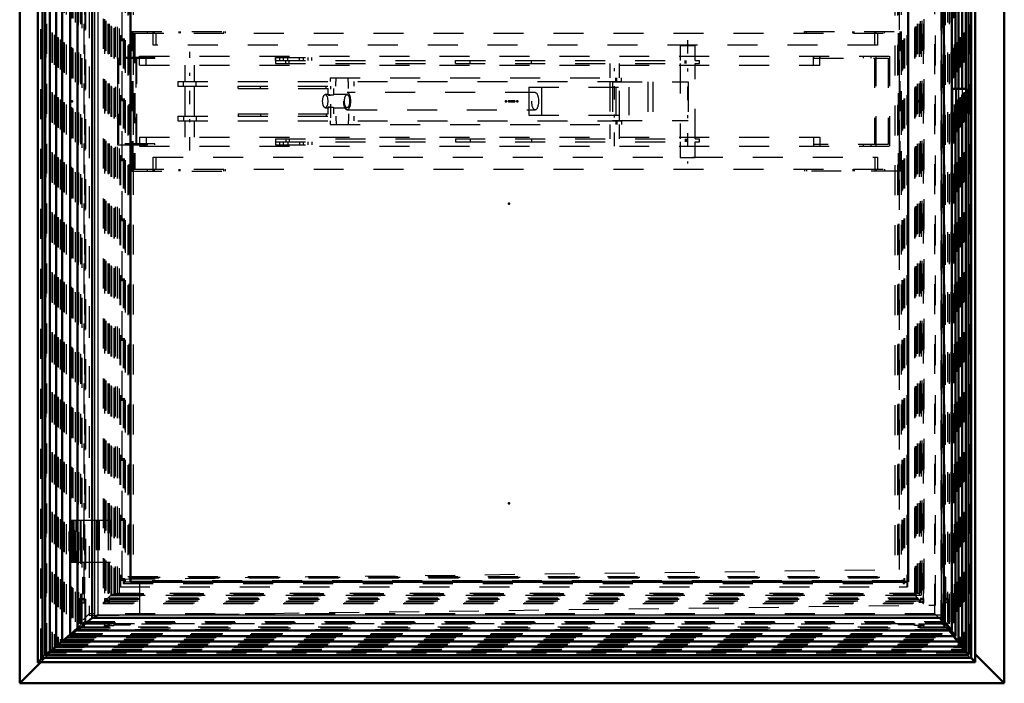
# Model space of a CAD drawing. Header units: millimetres. Extents: x 0 to 428, y 0 to 298.
# Tile 16 of 42: x 106 to 139, y 154 to 176. Entities that reach past the tile are written whole.
import ezdxf

# ---------------------------------------------------------------- set-up
doc = ezdxf.new("R2010")
doc.units = ezdxf.units.MM
doc.linetypes.add('Center', pattern=[1.5, 0.45, -0.5, 0.05, -0.5])
doc.linetypes.add('Dashed', pattern=[2, 1, -1])
for name, color, linetype, lineweight in [('am_0', 7, 'Continuous', 50), ('am_12', 3, 'Continuous', 25), ('am_3', 6, 'Dashed', 25), ('am_6', 2, 'Continuous', 35), ('am_7', 7, 'Center', 25), ('am_9', 7, 'Continuous', 50)]:
    doc.layers.add(name, color=color, linetype=linetype, lineweight=lineweight)

# ---------------------------------------------------------------- blocks, each defined once
blk = doc.blocks.new('52_FGS3001501802511U_0_in_FDFneo150180C2325N1N4N_300Cl0__1203')
at = {"layer": 'am_3'}
for p, q in [((109.773, 171.177), (109.773, 175.837)), ((109.773, 175.837), (112.896, 175.837)), ((109.813, 171.177), (109.813, 175.837)), ((109.833, 175.777), (109.833, 171.237)), ((109.833, 175.777), (135.372, 175.777)), ((109.873, 175.777), (109.873, 171.237)), ((110.291, 175.777), (110.291, 175.837)), ((110.479, 175.377), (110.479, 175.837)), ((110.522, 175.777), (110.522, 175.837)), ((110.569, 175.777), (110.569, 175.377)), ((111.345, 175.777), (111.345, 175.837)), ((111.384, 175.837), (111.384, 175.777)), ((112.826, 175.837), (112.826, 175.777)), ((112.896, 175.777), (112.896, 175.837)), ((132.199, 175.777), (132.199, 175.837)), ((132.199, 175.837), (135.432, 175.837)), ((132.27, 175.777), (132.27, 175.837)), ((133.821, 175.777), (133.821, 175.837)), ((133.861, 175.777), (133.861, 175.837)), ((134.547, 175.377), (134.547, 175.837)), ((134.589, 175.777), (134.589, 175.837)), ((134.636, 175.777), (134.636, 175.377)), ((134.875, 175.777), (134.875, 175.837)), ((135.333, 175.777), (135.333, 171.237)), ((135.372, 171.237), (135.372, 175.777)), ((135.392, 171.177), (135.392, 175.837)), ((135.432, 175.837), (135.432, 171.177)), ((134.636, 175.377), (110.479, 175.377)), ((110.479, 171.637), (134.636, 171.637)), ((110.479, 171.177), (110.479, 171.637)), ((110.569, 171.637), (110.569, 171.237)), ((134.547, 171.637), (134.547, 171.177)), ((134.636, 171.637), (134.636, 171.237)), ((109.773, 171.177), (112.896, 171.177)), ((109.833, 171.237), (135.372, 171.237)), ((110.291, 171.177), (110.291, 171.237)), ((110.522, 171.177), (110.522, 171.237)), ((111.345, 171.177), (111.345, 171.237)), ((111.384, 171.177), (111.384, 171.237)), ((112.826, 171.237), (112.826, 171.177)), ((112.896, 171.177), (112.896, 171.237)), ((132.199, 171.237), (132.199, 171.177)), ((135.432, 171.177), (132.199, 171.177)), ((132.27, 171.237), (132.27, 171.177)), ((133.821, 171.237), (133.821, 171.177)), ((133.861, 171.237), (133.861, 171.177)), ((134.589, 171.237), (134.589, 171.177)), ((134.875, 171.237), (134.875, 171.177))]:
    blk.add_line(p, q, dxfattribs=at)
at = {"layer": 'am_6'}
for tag, p, flags in [('NB', (140.432, 175.837), 8), ('NN', (140.432, 175.337), 8), ('NT', (140.432, 174.837), 8), ('NBSYN', (140.432, 174.337), 8), ('LINA', (140.432, 173.837), 8), ('CATALOG', (140.432, 173.337), 8), ('IDNR', (140.432, 172.837), 8), ('PN', (140.432, 172.337), 8), ('LODLEVEL', (140.432, 171.837), 8), ('L', (140.432, 171.337), 8), ('W', (140.432, 170.837), 8), ('DP', (140.432, 170.337), 8), ('OP', (140.432, 169.837), 8), ('PPATH', (140.432, 169.337), 8), ('ExcludeFromBOM', (140.432, 168.337), 8), ('PSOL_0', (140.432, 167.837), 9), ('PSOL_1', (140.432, 167.337), 9), ('PSOL_2', (140.432, 166.837), 9)]:
    blk.add_attdef(tag, p, '', height=0.5, dxfattribs=dict(at, flags=flags))
blk = doc.blocks.new('53_Flat_Glass_Skylight_300150180_6_0_in_FDFneo150180C2325N1N4N_300Cl0__1203')
at = {"layer": 'am_3'}
for p, q in [((108.813, 190.258), (108.813, 156.757)), ((108.877, 190.177), (108.877, 156.837)), ((108.906, 190.185), (108.906, 156.829)), ((136.067, 190.177), (136.067, 156.837)), ((136.113, 190.185), (136.113, 156.829)), ((136.169, 156.757), (136.169, 190.258)), ((108.978, 190.075), (108.978, 156.939)), ((108.999, 190.092), (108.999, 156.922)), ((109.012, 190.092), (109.012, 156.922)), ((109.077, 190.002), (109.077, 157.013)), ((109.08, 157.02), (109.08, 189.995)), ((109.163, 189.94), (109.163, 157.075)), ((135.881, 189.94), (135.881, 157.075)), ((135.902, 189.995), (135.902, 157.02)), ((135.919, 190.002), (135.919, 157.013)), ((135.965, 190.075), (135.965, 156.939)), ((136.02, 190.092), (136.02, 156.922)), ((136.033, 190.092), (136.033, 156.922)), ((109.077, 157.013), (109.163, 157.075)), ((109.077, 157.013), (135.919, 157.013)), ((135.903, 157.021), (109.079, 157.021)), ((109.163, 157.075), (135.881, 157.075)), ((135.919, 157.013), (135.881, 157.075)), ((108.815, 156.755), (136.168, 156.755)), ((108.877, 156.837), (108.875, 156.835)), ((108.875, 156.835), (108.98, 156.835)), ((108.906, 156.829), (136.113, 156.829)), ((108.978, 156.939), (135.965, 156.939)), ((108.98, 156.835), (108.978, 156.837)), ((108.978, 156.837), (135.965, 156.837)), ((108.999, 156.922), (136.033, 156.922)), ((135.965, 156.837), (135.964, 156.835)), ((135.964, 156.835), (136.069, 156.835)), ((136.067, 156.837), (136.069, 156.835))]:
    blk.add_line(p, q, dxfattribs=at)
for points in [[(108.978, 156.939), (108.995, 156.955), (109.011, 156.969), (109.025, 156.982), (109.038, 156.993), (109.05, 157.002), (109.059, 157.009), (109.067, 157.015), (109.073, 157.019), (109.078, 157.021), (109.079, 157.021)], [(109.08, 157.02), (109.079, 157.017), (109.077, 157.013)], [(109.079, 157.021), (109.08, 157.02), (109.08, 157.02)], [(135.902, 157.02), (135.903, 157.021), (135.903, 157.021)], [(135.965, 156.939), (135.952, 156.955), (135.939, 156.969), (135.929, 156.982), (135.92, 156.993), (135.913, 157.002), (135.907, 157.009), (135.904, 157.015), (135.902, 157.019), (135.902, 157.02)], [(135.903, 157.021), (135.907, 157.02), (135.912, 157.017), (135.919, 157.013), (135.919, 157.013)], [(108.813, 156.757), (108.814, 156.76), (108.817, 156.765), (108.822, 156.772), (108.828, 156.781), (108.837, 156.791), (108.847, 156.803), (108.858, 156.817), (108.872, 156.832), (108.875, 156.835)], [(108.815, 156.755), (108.813, 156.756), (108.813, 156.757)], [(108.906, 156.829), (108.89, 156.814), (108.875, 156.801), (108.861, 156.789), (108.849, 156.779), (108.839, 156.771), (108.83, 156.764), (108.823, 156.759), (108.818, 156.756), (108.815, 156.755), (108.815, 156.755)], [(108.877, 156.837), (108.881, 156.842), (108.886, 156.848), (108.892, 156.854), (108.898, 156.86), (108.904, 156.866), (108.91, 156.873), (108.917, 156.879), (108.923, 156.886), (108.93, 156.893), (108.937, 156.9), (108.943, 156.906), (108.95, 156.913), (108.957, 156.919), (108.963, 156.925), (108.969, 156.931), (108.975, 156.936), (108.978, 156.939)], [(136.067, 156.837), (136.061, 156.842), (136.055, 156.848), (136.049, 156.854), (136.043, 156.86), (136.036, 156.866), (136.03, 156.873), (136.023, 156.879), (136.016, 156.886), (136.01, 156.893), (136.003, 156.9), (135.997, 156.906), (135.99, 156.913), (135.984, 156.919), (135.979, 156.925), (135.973, 156.931), (135.968, 156.936), (135.965, 156.939)], [(136.069, 156.835), (136.086, 156.82), (136.102, 156.806), (136.116, 156.794), (136.129, 156.783), (136.14, 156.774), (136.149, 156.766), (136.157, 156.761), (136.163, 156.757), (136.167, 156.755), (136.168, 156.755)], [(136.169, 156.757), (136.168, 156.76), (136.165, 156.765), (136.161, 156.772), (136.154, 156.781), (136.146, 156.791), (136.136, 156.803), (136.124, 156.817), (136.113, 156.829)], [(136.168, 156.755), (136.169, 156.756), (136.169, 156.757)]]:
    blk.add_lwpolyline(points, dxfattribs=at)
at = {"layer": 'am_6'}
for tag, p, flags in [('NB', (141.169, 190.259), 8), ('NN', (141.169, 189.759), 8), ('NT', (141.169, 189.259), 8), ('NBSYN', (141.169, 188.759), 8), ('LINA', (141.169, 188.259), 8), ('CATALOG', (141.169, 187.759), 8), ('IDNR', (141.169, 187.259), 8), ('PN', (141.169, 186.759), 8), ('LODLEVEL', (141.169, 186.259), 8), ('L', (141.169, 185.759), 8), ('W', (141.169, 185.259), 8), ('PPATH', (141.169, 184.759), 8), ('ExcludeFromBOM', (141.169, 183.759), 8), ('PSOL_0', (141.169, 183.259), 9), ('PSOL_1', (141.169, 182.759), 9), ('PSOL_2', (141.169, 182.259), 9)]:
    blk.add_attdef(tag, p, '', height=0.5, dxfattribs=dict(at, flags=flags))
blk = doc.blocks.new('54_Flat_Glass_Skylight_300150180_12_0_in_FDFneo150180C2325N1N4N_300Cl0__1203')
at = {"layer": 'am_3'}
for p, q in [((109.366, 189.705), (109.366, 157.309)), ((109.385, 189.705), (109.385, 157.309)), ((109.53, 189.541), (109.53, 157.473)), ((109.549, 189.541), (109.549, 157.473)), ((135.454, 189.541), (135.454, 157.473)), ((135.473, 189.541), (135.473, 157.473)), ((135.618, 189.705), (135.618, 157.309)), ((135.637, 189.705), (135.637, 157.309)), ((109.366, 157.309), (135.637, 157.309)), ((109.53, 157.473), (135.473, 157.473))]:
    blk.add_line(p, q, dxfattribs=at)
at = {"layer": 'am_6'}
for tag, p, flags in [('NB', (140.637, 189.705), 8), ('NN', (140.637, 189.205), 8), ('NT', (140.637, 188.705), 8), ('NBSYN', (140.637, 188.205), 8), ('LINA', (140.637, 187.705), 8), ('CATALOG', (140.637, 187.205), 8), ('IDNR', (140.637, 186.705), 8), ('PN', (140.637, 186.205), 8), ('LODLEVEL', (140.637, 185.705), 8), ('L', (140.637, 185.205), 8), ('W', (140.637, 184.705), 8), ('PPATH', (140.637, 184.205), 8), ('ExcludeFromBOM', (140.637, 183.205), 8), ('PSOL_0', (140.637, 182.705), 9), ('PSOL_1', (140.637, 182.205), 9), ('PSOL_2', (140.637, 181.705), 9)]:
    blk.add_attdef(tag, p, '', height=0.5, dxfattribs=dict(at, flags=flags))
blk = doc.blocks.new('55_Flat_Glass_Skylight_300150180_5_0_in_FDFneo150180C2325N1N4N_300Cl0__1203')
at = {"layer": 'am_3'}
for p, q in [((109.478, 189.597), (109.478, 157.417)), ((109.507, 189.597), (109.507, 157.417)), ((135.514, 189.597), (135.514, 157.417)), ((135.544, 189.597), (135.544, 157.417)), ((109.677, 189.397), (109.677, 157.617)), ((109.706, 189.397), (109.706, 157.617)), ((135.315, 189.397), (135.315, 157.617)), ((135.345, 189.397), (135.345, 157.617)), ((109.478, 157.417), (135.544, 157.417)), ((109.677, 157.617), (135.345, 157.617))]:
    blk.add_line(p, q, dxfattribs=at)
at = {"layer": 'am_6'}
for tag, p, flags in [('NB', (140.544, 189.597), 8), ('NN', (140.544, 189.097), 8), ('NT', (140.544, 188.597), 8), ('NBSYN', (140.544, 188.097), 8), ('LINA', (140.544, 187.597), 8), ('CATALOG', (140.544, 187.097), 8), ('IDNR', (140.544, 186.597), 8), ('PN', (140.544, 186.097), 8), ('LODLEVEL', (140.544, 185.597), 8), ('L', (140.544, 185.097), 8), ('W', (140.544, 184.597), 8), ('PPATH', (140.544, 184.097), 8), ('ExcludeFromBOM', (140.544, 183.097), 8), ('PSOL_0', (140.544, 182.597), 9), ('PSOL_1', (140.544, 182.097), 9), ('PSOL_2', (140.544, 181.597), 9)]:
    blk.add_attdef(tag, p, '', height=0.5, dxfattribs=dict(at, flags=flags))
blk = doc.blocks.new('56_FGS3001501802C4U_0_in_FDFneo150180C2325N1N4N_300Cl0__1203')
at = {"layer": 'am_3'}
for p, q in [((109.276, 189.927), (109.276, 157.087)), ((109.345, 189.927), (109.345, 157.087)), ((135.969, 157.087), (135.969, 189.927)), ((136.038, 157.087), (136.038, 189.927)), ((136.038, 157.087), (109.276, 157.087))]:
    blk.add_line(p, q, dxfattribs=at)
at = {"layer": 'am_6'}
for tag, p, flags in [('NB', (141.038, 189.927), 8), ('NN', (141.038, 189.427), 8), ('NT', (141.038, 188.927), 8), ('NBSYN', (141.038, 188.427), 8), ('LINA', (141.038, 187.927), 8), ('CATALOG', (141.038, 187.427), 8), ('IDNR', (141.038, 186.927), 8), ('PN', (141.038, 186.427), 8), ('LODLEVEL', (141.038, 185.927), 8), ('L', (141.038, 185.427), 8), ('W', (141.038, 184.927), 8), ('TG', (141.038, 184.427), 8), ('TG1', (141.038, 183.927), 8), ('OC', (141.038, 183.427), 8), ('PPATH', (141.038, 182.927), 8), ('ExcludeFromBOM', (141.038, 181.927), 8), ('PSOL_0', (141.038, 181.427), 9), ('PSOL_1', (141.038, 180.927), 9), ('PSOL_2', (141.038, 180.427), 9), ('PSOL_3', (141.038, 179.927), 9)]:
    blk.add_attdef(tag, p, '', height=0.5, dxfattribs=dict(at, flags=flags))
blk = doc.blocks.new('57_FGS30015018025C3U_0_in_FDFneo150180C2325N1N4N_300Cl0__1203')
at = {"layer": 'am_0'}
for p, q in [((107.711, 191.352), (107.711, 155.662)), ((107.959, 191.169), (107.959, 155.846)), ((107.96, 191.168), (107.96, 155.846)), ((137.122, 155.846), (137.122, 191.169)), ((137.122, 191.168), (137.122, 155.846)), ((137.239, 173.917), (137.239, 191.352)), ((108.444, 156.267), (108.444, 190.747)), ((136.848, 156.268), (136.848, 190.747)), ((109.727, 189.547), (109.727, 157.467)), ((135.664, 189.547), (135.664, 157.467)), ((137.129, 173.917), (137.618, 173.917)), ((137.129, 173.917), (137.129, 173.097)), ((137.266, 173.917), (137.266, 173.097)), ((137.618, 173.097), (137.618, 173.917)), ((137.129, 173.097), (137.618, 173.097)), ((137.239, 155.662), (137.239, 173.097)), ((107.706, 159.527), (107.706, 159.207)), ((107.706, 159.527), (107.711, 159.527)), ((107.706, 159.207), (107.711, 159.207)), ((107.706, 158.447), (107.706, 158.127)), ((107.706, 158.447), (107.711, 158.447)), ((107.706, 158.127), (107.711, 158.127)), ((109.727, 157.467), (135.664, 157.467)), ((107.96, 155.846), (108.444, 156.267)), ((108.444, 156.267), (136.847, 156.267)), ((136.768, 156.267), (137.122, 155.846)), ((107.711, 155.662), (137.239, 155.662)), ((107.717, 155.667), (107.959, 155.878)), ((107.959, 155.846), (137.122, 155.846)), ((107.96, 155.846), (137.122, 155.846)), ((137.085, 155.846), (137.236, 155.667))]:
    blk.add_line(p, q, dxfattribs=at)
for points in [[(108.633, 156.367), (108.625, 156.359), (108.616, 156.35), (108.607, 156.341), (108.599, 156.333), (108.59, 156.325), (108.582, 156.317), (108.574, 156.31), (108.567, 156.303), (108.56, 156.297), (108.553, 156.291), (108.547, 156.285), (108.542, 156.281), (108.537, 156.277), (108.533, 156.273), (108.529, 156.271), (108.527, 156.269), (108.525, 156.268), (108.523, 156.267)], [(136.847, 156.267), (136.848, 156.268), (136.848, 156.269), (136.847, 156.271), (136.845, 156.273), (136.842, 156.277), (136.839, 156.281), (136.835, 156.285), (136.831, 156.291), (136.826, 156.297), (136.82, 156.303), (136.813, 156.31), (136.807, 156.317), (136.799, 156.325), (136.792, 156.333), (136.784, 156.341), (136.775, 156.35), (136.767, 156.359), (136.758, 156.367)], [(107.717, 155.667), (107.716, 155.665), (107.714, 155.665), (107.713, 155.664), (107.713, 155.663), (107.712, 155.663), (107.711, 155.662), (107.711, 155.662), (107.711, 155.662), (107.711, 155.662)], [(107.96, 155.846), (107.959, 155.846), (107.959, 155.846), (107.959, 155.846), (107.959, 155.846)], [(137.236, 155.667), (137.237, 155.665), (137.237, 155.665), (137.238, 155.664), (137.238, 155.663), (137.239, 155.663), (137.239, 155.662), (137.239, 155.662)]]:
    blk.add_lwpolyline(points, dxfattribs=at)
at = {"layer": 'am_12'}
for p, q in [((107.717, 191.348), (107.717, 155.667)), ((137.236, 191.348), (137.236, 173.917)), ((108.523, 190.747), (108.523, 156.267)), ((108.633, 190.647), (108.633, 156.367)), ((136.758, 190.647), (136.758, 156.367)), ((137.236, 173.097), (137.236, 155.667)), ((108.633, 156.367), (136.758, 156.367)), ((107.717, 155.667), (137.236, 155.667))]:
    blk.add_line(p, q, dxfattribs=at)
at = {"layer": 'am_3'}
for p, q in [((107.749, 191.312), (107.749, 155.702)), ((107.782, 191.285), (107.782, 155.73)), ((107.804, 191.261), (107.804, 155.754)), ((107.993, 191.133), (107.993, 155.882)), ((137.084, 191.133), (137.084, 155.882)), ((137.15, 191.261), (137.15, 173.917)), ((137.175, 191.285), (137.175, 173.917)), ((137.196, 191.312), (137.196, 173.917)), ((108.057, 191.074), (108.057, 155.94)), ((108.227, 190.903), (108.227, 156.112)), ((136.86, 156.112), (136.86, 190.903)), ((137.031, 191.074), (137.031, 155.94)), ((136.768, 190.747), (136.768, 156.267)), ((136.847, 190.747), (136.847, 156.267)), ((108.862, 190.242), (108.862, 156.772)), ((136.182, 190.242), (136.182, 156.772)), ((108.169, 190.092), (108.169, 156.922)), ((108.854, 190.092), (108.854, 156.922)), ((108.964, 190.092), (108.964, 156.922)), ((108.968, 190.092), (108.968, 156.922)), ((108.999, 190.092), (108.999, 156.922)), ((109.007, 190.092), (109.007, 156.922)), ((109.172, 189.931), (109.172, 157.083)), ((109.175, 189.931), (109.175, 157.083)), ((109.216, 189.987), (109.216, 157.027)), ((109.283, 189.987), (109.283, 157.027)), ((135.873, 189.931), (135.873, 157.083)), ((135.876, 189.931), (135.876, 157.083)), ((136.02, 190.092), (136.02, 156.922)), ((136.029, 190.092), (136.029, 156.922)), ((136.029, 189.987), (136.029, 157.027)), ((136.064, 190.092), (136.064, 156.922)), ((136.068, 190.092), (136.068, 156.922)), ((136.095, 189.987), (136.095, 157.027)), ((136.174, 190.092), (136.174, 156.922)), ((136.851, 190.092), (136.851, 156.922)), ((109.72, 189.547), (109.72, 157.467)), ((135.657, 189.547), (135.657, 157.467)), ((108.192, 189.387), (108.192, 157.627)), ((109.716, 189.387), (109.716, 157.627)), ((109.813, 189.387), (109.813, 157.627)), ((135.335, 189.387), (135.335, 157.627)), ((135.432, 189.387), (135.432, 157.627)), ((136.874, 189.387), (136.874, 157.627)), ((137.135, 173.917), (137.135, 173.097)), ((137.15, 173.097), (137.15, 173.917)), ((137.572, 173.917), (137.572, 173.097)), ((137.616, 173.917), (137.616, 173.097)), ((137.15, 173.097), (137.15, 155.754)), ((137.175, 173.097), (137.175, 155.73)), ((137.196, 173.097), (137.196, 155.702)), ((107.711, 159.527), (108.681, 159.527)), ((107.726, 159.527), (107.726, 159.207)), ((107.746, 159.527), (107.746, 159.207)), ((107.755, 159.527), (107.755, 159.207)), ((107.789, 159.527), (107.789, 159.207)), ((107.806, 159.207), (107.806, 159.527)), ((107.807, 159.527), (107.807, 158.127)), ((107.846, 159.207), (107.846, 159.527)), ((108.153, 159.527), (108.153, 158.127)), ((108.168, 159.527), (108.168, 158.127)), ((108.581, 159.527), (108.581, 158.127)), ((108.593, 159.527), (108.593, 158.127)), ((108.662, 159.527), (108.662, 158.127)), ((108.681, 159.527), (108.681, 158.127)), ((107.711, 159.207), (107.846, 159.207)), ((107.771, 158.447), (107.771, 159.207)), ((107.799, 159.207), (107.799, 158.447)), ((107.805, 158.447), (107.805, 159.207)), ((107.843, 159.207), (107.843, 158.447)), ((107.711, 158.447), (107.846, 158.447)), ((107.726, 158.447), (107.726, 158.127)), ((107.746, 158.447), (107.746, 158.127)), ((107.755, 158.447), (107.755, 158.127)), ((107.789, 158.447), (107.789, 158.127)), ((107.806, 158.127), (107.806, 158.447)), ((107.846, 158.127), (107.846, 158.447)), ((107.711, 158.127), (108.681, 158.127)), ((108.137, 157.083), (108.137, 157.627)), ((108.137, 157.627), (108.192, 157.627)), ((108.184, 157.627), (108.184, 157.083)), ((109.716, 157.627), (135.432, 157.627)), ((109.72, 157.467), (109.727, 157.467)), ((136.866, 157.627), (136.866, 157.083)), ((136.914, 157.627), (136.866, 157.627)), ((136.914, 157.083), (136.914, 157.627)), ((108.113, 156.772), (108.113, 157.083)), ((108.113, 157.083), (108.184, 157.083)), ((108.181, 157.083), (108.181, 156.772)), ((109.172, 157.083), (135.876, 157.083)), ((109.216, 157.027), (136.095, 157.027)), ((136.863, 157.083), (136.863, 156.772)), ((136.931, 157.083), (136.863, 157.083)), ((136.931, 156.772), (136.931, 157.083)), ((108.018, 156.087), (108.018, 156.922)), ((108.018, 156.922), (108.177, 156.922)), ((108.05, 156.882), (108.05, 156.772)), ((108.05, 156.882), (108.177, 156.882)), ((108.05, 156.772), (108.181, 156.772)), ((108.082, 156.922), (108.082, 156.882)), ((108.173, 156.772), (108.173, 156.882)), ((108.177, 156.882), (108.177, 156.922)), ((108.854, 156.922), (108.968, 156.922)), ((108.854, 156.882), (108.854, 156.772)), ((108.854, 156.882), (108.968, 156.882)), ((108.854, 156.772), (136.182, 156.772)), ((108.858, 156.922), (108.858, 156.882)), ((108.964, 156.882), (108.964, 156.772)), ((108.968, 156.882), (108.968, 156.772)), ((108.999, 156.922), (109.007, 156.922)), ((109.003, 156.882), (109.003, 156.772)), ((136.029, 156.882), (109.003, 156.882)), ((109.007, 156.882), (109.007, 156.772)), ((136.024, 156.882), (136.024, 156.772)), ((136.029, 156.882), (136.029, 156.772)), ((136.178, 156.922), (136.064, 156.922)), ((136.064, 156.772), (136.064, 156.882)), ((136.064, 156.882), (136.178, 156.882)), ((136.068, 156.882), (136.068, 156.772)), ((136.174, 156.882), (136.174, 156.772)), ((136.178, 156.922), (136.178, 156.882)), ((137.001, 156.922), (136.851, 156.922)), ((136.855, 156.772), (136.855, 156.882)), ((136.855, 156.882), (136.978, 156.882)), ((136.978, 156.772), (136.855, 156.772)), ((136.859, 156.882), (136.859, 156.922)), ((136.954, 156.922), (136.954, 156.882)), ((136.978, 156.882), (136.978, 156.772)), ((137.001, 156.087), (137.001, 156.922)), ((107.782, 155.73), (108.192, 156.087)), ((107.959, 155.878), (108.227, 156.112)), ((108.192, 156.087), (108.018, 156.087)), ((108.192, 156.087), (108.169, 155.936)), ((108.169, 156.087), (108.169, 155.936)), ((108.227, 156.112), (136.86, 156.112)), ((108.854, 156.087), (108.854, 155.964)), ((108.854, 156.087), (136.182, 156.087)), ((108.854, 155.964), (108.862, 156.019)), ((108.862, 156.087), (108.862, 156.019)), ((108.862, 156.019), (109.172, 156.019)), ((108.964, 156.087), (108.964, 155.964)), ((108.968, 155.991), (108.964, 155.964)), ((108.968, 156.087), (108.968, 155.991)), ((109.007, 155.991), (108.968, 155.991)), ((108.999, 156.087), (108.999, 155.936)), ((108.999, 155.936), (109.007, 155.991)), ((109.007, 156.087), (109.007, 155.991)), ((109.172, 156.087), (109.172, 156.019)), ((109.172, 156.019), (109.175, 156.04)), ((109.175, 156.087), (109.175, 156.04)), ((109.175, 156.04), (109.716, 156.04)), ((109.716, 156.087), (109.716, 156.04)), ((109.716, 156.04), (109.723, 156.087)), ((135.335, 156.04), (135.342, 156.087)), ((135.335, 156.087), (135.335, 156.04)), ((135.876, 156.04), (135.335, 156.04)), ((135.873, 156.087), (135.873, 156.019)), ((135.873, 156.019), (135.876, 156.04)), ((136.182, 156.019), (135.873, 156.019)), ((135.876, 156.087), (135.876, 156.04)), ((136.02, 156.087), (136.02, 155.936)), ((136.02, 155.936), (136.029, 155.991)), ((136.029, 156.087), (136.029, 155.991)), ((136.029, 155.991), (136.068, 155.991)), ((136.064, 156.087), (136.064, 155.964)), ((136.068, 155.991), (136.064, 155.964)), ((136.068, 156.087), (136.068, 155.991)), ((136.174, 156.087), (136.174, 155.964)), ((136.174, 155.964), (136.182, 156.019)), ((136.182, 156.087), (136.182, 156.019)), ((136.851, 156.087), (137.001, 156.087)), ((136.874, 156.087), (136.851, 155.936)), ((136.851, 156.087), (136.851, 155.936)), ((136.86, 156.112), (137.085, 155.846)), ((137.175, 155.73), (136.874, 156.087)), ((107.749, 155.702), (107.804, 155.754)), ((107.749, 155.702), (137.196, 155.702)), ((107.804, 155.754), (107.782, 155.73)), ((107.782, 155.73), (137.175, 155.73)), ((107.804, 155.754), (137.15, 155.754)), ((107.993, 155.882), (108.057, 155.94)), ((107.993, 155.882), (137.084, 155.882)), ((108.057, 155.94), (137.031, 155.94)), ((108.169, 155.936), (108.999, 155.936)), ((108.964, 155.964), (108.854, 155.964)), ((136.851, 155.936), (136.02, 155.936)), ((136.064, 155.964), (136.174, 155.964)), ((137.084, 155.882), (137.031, 155.94)), ((137.196, 155.702), (137.15, 155.754)), ((137.15, 155.754), (137.175, 155.73))]:
    blk.add_line(p, q, dxfattribs=at)
for points in [[(107.711, 155.662), (107.711, 155.663), (107.711, 155.663), (107.712, 155.664), (107.712, 155.665), (107.713, 155.666), (107.714, 155.667), (107.715, 155.668), (107.717, 155.67), (107.718, 155.671), (107.72, 155.673), (107.722, 155.675), (107.723, 155.677), (107.725, 155.679), (107.727, 155.681), (107.729, 155.683), (107.732, 155.685), (107.734, 155.688), (107.736, 155.69), (107.738, 155.692), (107.74, 155.694), (107.742, 155.696), (107.744, 155.698), (107.746, 155.7), (107.748, 155.702), (107.749, 155.702)], [(107.959, 155.846), (107.959, 155.846), (107.959, 155.846), (107.959, 155.847), (107.96, 155.848), (107.961, 155.849), (107.962, 155.85), (107.963, 155.851), (107.964, 155.852), (107.965, 155.854), (107.967, 155.855), (107.968, 155.857), (107.97, 155.859), (107.971, 155.86), (107.973, 155.862), (107.975, 155.864), (107.977, 155.866), (107.979, 155.868), (107.981, 155.87), (107.983, 155.872), (107.984, 155.874), (107.986, 155.875), (107.988, 155.877), (107.99, 155.879), (107.992, 155.88), (107.993, 155.882)], [(137.122, 155.846), (137.122, 155.846), (137.122, 155.846), (137.122, 155.846), (137.121, 155.846), (137.121, 155.846), (137.12, 155.847), (137.119, 155.847), (137.118, 155.848), (137.117, 155.849), (137.116, 155.85), (137.114, 155.851), (137.113, 155.853), (137.111, 155.854), (137.11, 155.856), (137.108, 155.857), (137.106, 155.859), (137.104, 155.861), (137.102, 155.863), (137.1, 155.865), (137.099, 155.866), (137.097, 155.868), (137.095, 155.87), (137.093, 155.872), (137.091, 155.874), (137.089, 155.876), (137.088, 155.878), (137.086, 155.879), (137.085, 155.881), (137.084, 155.882)], [(137.239, 155.662), (137.238, 155.662), (137.238, 155.663), (137.237, 155.663), (137.236, 155.664), (137.235, 155.665), (137.234, 155.666), (137.233, 155.667), (137.231, 155.668), (137.229, 155.67), (137.228, 155.671), (137.226, 155.673), (137.224, 155.675), (137.222, 155.677), (137.22, 155.679), (137.218, 155.681), (137.215, 155.683), (137.213, 155.685), (137.211, 155.687), (137.209, 155.689), (137.207, 155.692), (137.205, 155.694), (137.203, 155.696), (137.201, 155.698), (137.199, 155.7), (137.197, 155.702), (137.196, 155.702)]]:
    blk.add_lwpolyline(points, dxfattribs=at)
at = {"layer": 'am_6'}
for tag, p, flags in [('NB', (142.618, 191.352), 8), ('NN', (142.618, 190.852), 8), ('NT', (142.618, 190.352), 8), ('NBSYN', (142.618, 189.852), 8), ('LINA', (142.618, 189.352), 8), ('CATALOG', (142.618, 188.852), 8), ('IDNR', (142.618, 188.352), 8), ('PN', (142.618, 187.852), 8), ('LODLEVEL', (142.618, 187.352), 8), ('L', (142.618, 186.852), 8), ('W', (142.618, 186.352), 8), ('DP', (142.618, 185.852), 8), ('OP', (142.618, 185.352), 8), ('OC', (142.618, 184.852), 8), ('ExcludeFromBOM', (142.618, 183.852), 8), ('PSOL_0', (142.618, 183.352), 9), ('PSOL_1', (142.618, 182.852), 9), ('PSOL_2', (142.618, 182.352), 9)]:
    blk.add_attdef(tag, p, '', height=0.5, dxfattribs=dict(at, flags=flags))
blk = doc.blocks.new('58_Flat_Glass_Skylight_3001501802_2_0_in_FDFneo150180C2325N1N4N_300Cl0__1203')
at = {"layer": 'am_0'}
for p, q in [((106.631, 192.221), (106.631, 154.793)), ((137.891, 154.793), (137.891, 192.221)), ((106.788, 154.933), (106.788, 192.081)), ((106.878, 191.991), (106.878, 155.024)), ((107.038, 191.865), (107.038, 155.15)), ((137.585, 191.865), (137.585, 173.917)), ((137.676, 191.991), (137.676, 155.024)), ((137.765, 192.081), (137.765, 154.933)), ((107.24, 191.701), (107.24, 155.313)), ((107.442, 191.538), (107.442, 155.477)), ((137.339, 191.538), (137.339, 173.917)), ((137.462, 191.701), (137.462, 173.917)), ((137.339, 173.097), (137.339, 155.477)), ((137.462, 173.097), (137.462, 155.313)), ((137.585, 173.097), (137.585, 155.15)), ((107.711, 159.157), (107.686, 159.157)), ((107.686, 159.157), (107.686, 158.497)), ((107.686, 158.497), (107.711, 158.497)), ((107.442, 155.477), (107.711, 155.714)), ((137.179, 155.662), (137.339, 155.477)), ((107.24, 155.313), (107.442, 155.492)), ((107.442, 155.477), (137.339, 155.477)), ((137.321, 155.477), (137.462, 155.313)), ((106.878, 155.024), (107.038, 155.165)), ((106.878, 155.024), (137.676, 155.024)), ((107.038, 155.15), (107.24, 155.328)), ((107.038, 155.15), (137.585, 155.15)), ((107.24, 155.313), (137.462, 155.313)), ((137.444, 155.313), (137.585, 155.15)), ((137.568, 155.15), (137.676, 155.024)), ((106.632, 154.792), (137.89, 154.792)), ((106.788, 154.933), (137.765, 154.933))]:
    blk.add_line(p, q, dxfattribs=at)
for points in [[(106.632, 154.792), (106.631, 154.793), (106.631, 154.793)], [(106.788, 154.933), (106.775, 154.92), (106.762, 154.907), (106.749, 154.894), (106.736, 154.882), (106.724, 154.87), (106.712, 154.859), (106.7, 154.848), (106.689, 154.838), (106.679, 154.829), (106.67, 154.821), (106.662, 154.814), (106.654, 154.808), (106.648, 154.802), (106.642, 154.798), (106.638, 154.795), (106.635, 154.793), (106.632, 154.792), (106.632, 154.792)], [(137.891, 154.793), (137.89, 154.795), (137.888, 154.798), (137.886, 154.802), (137.882, 154.808), (137.876, 154.814), (137.87, 154.821), (137.863, 154.83), (137.855, 154.839), (137.846, 154.849), (137.836, 154.859), (137.826, 154.871), (137.815, 154.883), (137.803, 154.895), (137.791, 154.908), (137.778, 154.921), (137.765, 154.933)], [(137.89, 154.792), (137.891, 154.793), (137.891, 154.793)]]:
    blk.add_lwpolyline(points, dxfattribs=at)
at = {"layer": 'am_3'}
for p, q in [((106.735, 154.912), (106.735, 192.103)), ((106.768, 192.07), (106.768, 154.944)), ((106.897, 191.968), (106.897, 155.047)), ((106.929, 155.089), (106.929, 191.925)), ((107.1, 191.803), (107.1, 155.211)), ((137.524, 191.803), (137.524, 155.211)), ((137.593, 191.925), (137.593, 155.089)), ((137.648, 191.968), (137.648, 155.047)), ((137.723, 192.07), (137.723, 154.944)), ((137.756, 192.103), (137.756, 154.912)), ((107.11, 191.785), (107.11, 155.229)), ((107.173, 191.724), (107.173, 155.291)), ((107.302, 191.64), (107.302, 155.375)), ((107.313, 191.622), (107.313, 155.393)), ((107.375, 191.56), (107.375, 155.454)), ((107.504, 191.476), (107.504, 155.538)), ((107.515, 191.458), (107.515, 155.556)), ((137.253, 191.458), (137.253, 155.556)), ((137.278, 191.476), (137.278, 155.538)), ((137.316, 191.56), (137.316, 155.454)), ((137.376, 191.622), (137.376, 155.393)), ((137.401, 191.64), (137.401, 155.375)), ((137.439, 191.724), (137.439, 155.291)), ((137.499, 191.785), (137.499, 155.229)), ((107.577, 191.397), (107.577, 155.618)), ((107.718, 191.294), (107.718, 155.721)), ((107.744, 191.264), (107.744, 155.75)), ((107.879, 191.136), (107.879, 155.878)), ((136.977, 191.136), (136.977, 155.878)), ((137.096, 191.264), (137.096, 155.75)), ((137.129, 191.294), (137.129, 155.721)), ((137.193, 191.397), (137.193, 155.618)), ((107.978, 191.047), (107.978, 155.967)), ((108.096, 190.947), (108.096, 156.067)), ((108.106, 190.947), (108.106, 156.067)), ((108.199, 190.863), (108.199, 156.151)), ((136.753, 190.863), (136.753, 156.151)), ((136.817, 190.948), (136.817, 156.066)), ((136.818, 190.947), (136.818, 156.067)), ((136.828, 190.947), (136.828, 156.067)), ((136.829, 156.068), (136.829, 190.947)), ((136.899, 191.047), (136.899, 155.967)), ((109.07, 189.987), (109.07, 157.027)), ((109.093, 189.987), (109.093, 157.027)), ((135.882, 189.987), (135.882, 157.027)), ((135.905, 189.987), (135.905, 157.027)), ((109.638, 189.367), (109.638, 157.647)), ((109.666, 189.411), (109.666, 157.603)), ((109.68, 189.411), (109.68, 157.603)), ((109.724, 189.367), (109.724, 157.647)), ((135.218, 189.367), (135.218, 157.647)), ((135.303, 189.367), (135.303, 157.647)), ((135.332, 189.411), (135.332, 157.603)), ((135.347, 189.411), (135.347, 157.603)), ((137.339, 173.917), (137.339, 173.097)), ((137.462, 173.917), (137.462, 173.097)), ((137.585, 173.917), (137.585, 173.097)), ((107.909, 159.157), (107.909, 159.527)), ((107.916, 159.527), (107.916, 159.157)), ((108.05, 159.527), (108.05, 158.127)), ((108.065, 159.527), (108.065, 158.127)), ((108.681, 159.527), (109.055, 159.527)), ((108.975, 159.527), (108.975, 158.127)), ((109.05, 159.527), (109.05, 158.127)), ((109.054, 159.527), (109.054, 158.127)), ((109.055, 159.527), (109.055, 158.127)), ((107.916, 159.157), (107.711, 159.157)), ((107.726, 159.157), (107.726, 158.497)), ((107.812, 159.157), (107.812, 158.497)), ((107.82, 159.157), (107.82, 158.497)), ((107.84, 159.157), (107.84, 158.497)), ((107.86, 159.157), (107.86, 158.497)), ((107.711, 158.497), (107.916, 158.497)), ((107.909, 158.127), (107.909, 158.497)), ((107.916, 158.497), (107.916, 158.127)), ((108.681, 158.127), (109.055, 158.127)), ((109.638, 157.647), (135.303, 157.647)), ((109.666, 157.603), (135.347, 157.603)), ((109.07, 157.027), (109.216, 157.027)), ((108.096, 156.067), (136.828, 156.067)), ((108.199, 156.151), (136.753, 156.151)), ((107.504, 155.538), (107.744, 155.75)), ((107.711, 155.714), (107.718, 155.721)), ((107.718, 155.721), (107.978, 155.967)), ((107.718, 155.721), (137.129, 155.721)), ((107.744, 155.75), (107.879, 155.878)), ((107.744, 155.75), (137.096, 155.75)), ((107.879, 155.878), (136.977, 155.878)), ((107.978, 155.967), (136.899, 155.967)), ((136.899, 155.967), (137.129, 155.721)), ((137.096, 155.75), (136.977, 155.878)), ((137.278, 155.538), (137.096, 155.75)), ((137.129, 155.721), (137.179, 155.662)), ((107.1, 155.211), (107.375, 155.454)), ((107.24, 155.328), (107.313, 155.393)), ((107.313, 155.393), (107.24, 155.313)), ((107.302, 155.375), (107.577, 155.618)), ((107.375, 155.454), (107.302, 155.375)), ((107.302, 155.375), (137.401, 155.375)), ((107.313, 155.393), (137.376, 155.393)), ((107.375, 155.454), (137.316, 155.454)), ((107.442, 155.492), (107.515, 155.556)), ((107.515, 155.556), (107.442, 155.477)), ((107.577, 155.618), (107.504, 155.538)), ((107.504, 155.538), (137.278, 155.538)), ((107.515, 155.556), (137.253, 155.556)), ((107.577, 155.618), (137.193, 155.618)), ((137.401, 155.375), (137.193, 155.618)), ((137.193, 155.618), (137.278, 155.538)), ((137.339, 155.477), (137.253, 155.556)), ((137.253, 155.556), (137.321, 155.477)), ((137.524, 155.211), (137.316, 155.454)), ((137.316, 155.454), (137.401, 155.375)), ((137.462, 155.313), (137.376, 155.393)), ((137.376, 155.393), (137.444, 155.313)), ((106.897, 155.047), (107.173, 155.291)), ((106.897, 155.047), (137.648, 155.047)), ((137.594, 155.09), (106.929, 155.09)), ((107.038, 155.165), (107.11, 155.229)), ((107.11, 155.229), (107.038, 155.15)), ((107.173, 155.291), (107.1, 155.211)), ((107.1, 155.211), (137.524, 155.211)), ((107.11, 155.229), (137.499, 155.229)), ((107.173, 155.291), (137.439, 155.291)), ((137.648, 155.047), (137.439, 155.291)), ((137.439, 155.291), (137.524, 155.211)), ((137.585, 155.15), (137.499, 155.229)), ((137.499, 155.229), (137.568, 155.15)), ((137.756, 154.912), (106.735, 154.912)), ((106.768, 154.944), (137.723, 154.944))]:
    blk.add_line(p, q, dxfattribs=at)
for points in [[(108.096, 156.067), (108.093, 156.067), (108.089, 156.064), (108.084, 156.06), (108.077, 156.055), (108.068, 156.049), (108.059, 156.04), (108.048, 156.031), (108.036, 156.02), (108.023, 156.009), (108.009, 155.996), (107.994, 155.982), (107.978, 155.967)], [(108.199, 156.151), (108.191, 156.144), (108.184, 156.137), (108.177, 156.13), (108.17, 156.123), (108.163, 156.116), (108.156, 156.109), (108.149, 156.103), (108.143, 156.097), (108.137, 156.092), (108.132, 156.087), (108.127, 156.082), (108.122, 156.079), (108.118, 156.075), (108.114, 156.072), (108.111, 156.07), (108.109, 156.069), (108.107, 156.068), (108.106, 156.067)], [(136.828, 156.067), (136.829, 156.068), (136.828, 156.069), (136.828, 156.07), (136.826, 156.072), (136.824, 156.075), (136.821, 156.079), (136.818, 156.082), (136.814, 156.087), (136.81, 156.092), (136.805, 156.097), (136.8, 156.103), (136.794, 156.109), (136.788, 156.116), (136.781, 156.123), (136.775, 156.13), (136.768, 156.137), (136.761, 156.144), (136.753, 156.151)], [(136.817, 156.066), (136.817, 156.067), (136.818, 156.067)], [(136.899, 155.967), (136.885, 155.982), (136.873, 155.996), (136.861, 156.009), (136.851, 156.02), (136.842, 156.031), (136.834, 156.04), (136.827, 156.049), (136.823, 156.055), (136.819, 156.06), (136.817, 156.064), (136.817, 156.066)], [(106.768, 154.944), (106.781, 154.958), (106.794, 154.971), (106.807, 154.984), (106.82, 154.996), (106.833, 155.008), (106.845, 155.019), (106.857, 155.03), (106.868, 155.041), (106.878, 155.05), (106.888, 155.058), (106.896, 155.066), (106.904, 155.073), (106.911, 155.078), (106.917, 155.083), (106.921, 155.086), (106.925, 155.089), (106.928, 155.09), (106.929, 155.09)], [(106.929, 155.089), (106.929, 155.087), (106.927, 155.084), (106.924, 155.08), (106.92, 155.075), (106.915, 155.068), (106.909, 155.061), (106.902, 155.053), (106.897, 155.047)], [(106.929, 155.09), (106.929, 155.089), (106.929, 155.089)], [(137.593, 155.089), (137.594, 155.09), (137.594, 155.09)], [(137.723, 154.944), (137.71, 154.958), (137.697, 154.971), (137.685, 154.984), (137.673, 154.996), (137.662, 155.008), (137.651, 155.019), (137.641, 155.03), (137.632, 155.041), (137.623, 155.05), (137.616, 155.058), (137.609, 155.066), (137.604, 155.073), (137.6, 155.078), (137.596, 155.083), (137.594, 155.086), (137.593, 155.089), (137.593, 155.089)], [(137.594, 155.09), (137.596, 155.089), (137.599, 155.088), (137.603, 155.085), (137.609, 155.081), (137.615, 155.076), (137.622, 155.07), (137.631, 155.063), (137.64, 155.054), (137.648, 155.047)], [(106.631, 154.793), (106.632, 154.795), (106.634, 154.798), (106.636, 154.802), (106.64, 154.808), (106.646, 154.814), (106.652, 154.821), (106.659, 154.83), (106.667, 154.839), (106.676, 154.849), (106.686, 154.859), (106.696, 154.871), (106.707, 154.883), (106.719, 154.895), (106.731, 154.908), (106.735, 154.912)], [(137.756, 154.912), (137.769, 154.899), (137.782, 154.886), (137.794, 154.874), (137.806, 154.863), (137.818, 154.852), (137.829, 154.842), (137.839, 154.832), (137.849, 154.824), (137.858, 154.816), (137.865, 154.81), (137.872, 154.804), (137.878, 154.799), (137.883, 154.796), (137.886, 154.794), (137.889, 154.792), (137.89, 154.792)]]:
    blk.add_lwpolyline(points, dxfattribs=at)
at = {"layer": 'am_6'}
for tag, p, flags in [('NB', (142.891, 192.222), 8), ('NN', (142.891, 191.722), 8), ('NT', (142.891, 191.222), 8), ('NBSYN', (142.891, 190.722), 8), ('LINA', (142.891, 190.222), 8), ('CATALOG', (142.891, 189.722), 8), ('IDNR', (142.891, 189.222), 8), ('PN', (142.891, 188.722), 8), ('LODLEVEL', (142.891, 188.222), 8), ('L', (142.891, 187.722), 8), ('W', (142.891, 187.222), 8), ('DP', (142.891, 186.722), 8), ('ExcludeFromBOM', (142.891, 185.722), 8), ('PSOL_0', (142.891, 185.222), 9), ('PSOL_1', (142.891, 184.722), 9)]:
    blk.add_attdef(tag, p, '', height=0.5, dxfattribs=dict(at, flags=flags))
blk = doc.blocks.new('59_FGS30015018025314U_0_in_FDFneo150180C2325N1N4N_300Cl0__1203')
at = {"layer": 'am_3'}
for p, q in [((108.348, 190.667), (108.348, 156.347)), ((136.568, 156.697), (136.568, 190.317)), ((109.548, 189.452), (109.548, 157.562)), ((135.368, 157.882), (135.368, 189.132)), ((109.548, 157.562), (135.368, 157.882)), ((108.348, 156.347), (136.568, 156.697))]:
    blk.add_line(p, q, dxfattribs=at)
at = {"layer": 'am_6'}
for tag, p, flags in [('NB', (141.568, 190.667), 8), ('NN', (141.568, 190.167), 8), ('NT', (141.568, 189.667), 8), ('NBSYN', (141.568, 189.167), 8), ('LINA', (141.568, 188.667), 8), ('CATALOG', (141.568, 188.167), 8), ('IDNR', (141.568, 187.667), 8), ('PN', (141.568, 187.167), 8), ('LODLEVEL', (141.568, 186.667), 8), ('L', (141.568, 186.167), 8), ('W', (141.568, 185.667), 8), ('DP', (141.568, 185.167), 8), ('OP', (141.568, 184.667), 8), ('BA', (141.568, 184.167), 8), ('ExcludeFromBOM', (141.568, 183.167), 8), ('PSOL_0', (141.568, 182.667), 9), ('PSOL_1', (141.568, 182.167), 9), ('PSOL_2', (141.568, 181.667), 9)]:
    blk.add_attdef(tag, p, '', height=0.5, dxfattribs=dict(at, flags=flags))
blk = doc.blocks.new('60_FGS30015018025C310U_0_in_FDFneo150180C2325N1N4N_300Cl0__1203')
at = {"layer": 'am_3'}
for p, q in [((128.556, 175.357), (128.056, 175.357)), ((128.056, 175.357), (128.056, 174.867)), ((128.556, 174.867), (128.556, 175.357)), ((110.533, 174.967), (109.295, 174.967)), ((109.295, 174.967), (109.295, 172.047)), ((109.335, 172.087), (109.335, 174.927)), ((110.533, 174.927), (109.335, 174.927)), ((109.899, 174.967), (109.899, 172.047)), ((109.929, 174.927), (109.929, 174.967)), ((109.939, 172.087), (109.939, 174.927)), ((110.028, 175.007), (135.052, 175.007)), ((110.028, 174.967), (110.028, 175.007)), ((110.028, 174.707), (110.028, 174.927)), ((110.068, 174.927), (110.068, 174.967)), ((110.241, 174.967), (110.241, 175.007)), ((110.241, 174.707), (110.241, 174.927)), ((110.281, 174.967), (110.281, 174.927)), ((110.533, 174.927), (110.533, 174.967)), ((114.558, 174.967), (114.558, 174.767)), ((114.558, 174.967), (115.767, 174.967)), ((114.558, 174.767), (128.706, 174.767)), ((114.559, 174.867), (114.559, 174.967)), ((114.559, 174.867), (128.706, 174.867)), ((114.688, 174.967), (114.688, 174.867)), ((114.826, 174.867), (114.826, 174.967)), ((114.905, 174.767), (114.905, 174.867)), ((114.968, 174.867), (114.968, 174.967)), ((115.011, 174.767), (115.011, 174.867)), ((115.357, 174.867), (115.357, 174.967)), ((115.496, 174.867), (115.496, 174.967)), ((115.633, 174.967), (115.633, 174.867)), ((115.767, 174.867), (115.767, 174.967)), ((120.562, 174.767), (120.562, 174.867)), ((121.05, 174.767), (121.05, 174.867)), ((123.1, 174.767), (123.1, 174.867)), ((125.709, 174.767), (125.709, 174.282)), ((126.029, 174.282), (126.029, 174.767)), ((128.056, 174.767), (128.056, 172.247)), ((128.226, 174.767), (128.226, 174.867)), ((128.259, 174.767), (128.259, 174.867)), ((128.556, 172.247), (128.556, 174.767)), ((128.706, 174.767), (128.706, 174.867)), ((132.501, 174.707), (132.501, 175.007)), ((132.507, 175.007), (132.507, 174.947)), ((132.507, 174.947), (134.992, 174.947)), ((132.71, 175.007), (132.71, 174.947)), ((132.714, 174.707), (132.714, 175.007)), ((134.159, 175.007), (134.159, 174.947)), ((134.415, 175.007), (134.415, 174.947)), ((134.533, 174.947), (134.533, 172.067)), ((134.593, 172.007), (134.593, 175.007)), ((134.992, 174.947), (134.992, 172.067)), ((135.052, 172.007), (135.052, 175.007)), ((110.028, 174.707), (132.714, 174.707)), ((111.541, 174.707), (111.541, 174.167)), ((111.861, 174.167), (111.861, 174.707)), ((111.301, 174.167), (111.301, 174.007)), ((111.301, 174.167), (126.102, 174.167)), ((111.488, 174.007), (111.488, 174.167)), ((111.914, 174.007), (111.914, 174.167)), ((116.383, 174.282), (116.383, 174.167)), ((116.383, 174.282), (126.102, 174.282)), ((116.57, 174.007), (116.57, 174.167)), ((116.586, 174.167), (116.586, 174.282)), ((116.979, 174.167), (116.979, 174.282)), ((116.995, 174.007), (116.995, 174.167)), ((117.183, 174.007), (117.183, 174.167)), ((125.709, 174.167), (125.709, 172.847)), ((125.795, 174.147), (128.329, 174.147)), ((125.795, 174.147), (125.795, 172.867)), ((125.907, 174.167), (125.907, 174.282)), ((125.949, 174.167), (125.949, 174.282)), ((126.029, 172.847), (126.029, 174.167)), ((126.102, 174.167), (126.102, 174.282)), ((126.983, 174.147), (126.983, 172.867)), ((127.141, 174.147), (127.141, 172.867)), ((128.329, 174.147), (128.329, 172.867)), ((111.301, 174.007), (117.183, 174.007)), ((111.541, 174.007), (111.541, 173.007)), ((111.861, 173.007), (111.861, 174.007)), ((113.319, 173.927), (113.319, 174.007)), ((113.319, 173.927), (116.993, 173.927)), ((114.063, 173.927), (114.063, 174.007)), ((116.311, 173.727), (116.218, 173.727)), ((116.25, 173.927), (116.25, 174.007)), ((116.302, 173.927), (116.302, 173.723)), ((116.947, 173.727), (116.494, 173.727)), ((116.502, 173.724), (116.502, 173.927)), ((123.219, 173.797), (116.947, 173.797)), ((116.993, 173.927), (116.993, 174.007)), ((123.005, 173.977), (126.35, 173.977)), ((123.005, 173.977), (123.005, 173.037)), ((123.432, 173.977), (123.432, 173.037)), ((125.923, 173.037), (125.923, 173.977)), ((126.35, 173.977), (126.35, 173.037)), ((113.319, 173.087), (116.993, 173.087)), ((113.319, 173.087), (113.319, 173.007)), ((114.063, 173.087), (114.063, 173.007)), ((116.218, 173.287), (116.311, 173.287)), ((116.25, 173.087), (116.25, 173.007)), ((116.302, 173.291), (116.302, 173.087)), ((116.302, 173.291), (116.303, 173.289)), ((116.493, 173.287), (116.947, 173.287)), ((116.502, 173.087), (116.502, 173.291)), ((116.947, 173.217), (123.219, 173.217)), ((116.993, 173.087), (116.993, 173.007)), ((111.301, 173.007), (111.301, 172.847)), ((111.301, 173.007), (117.183, 173.007)), ((111.301, 172.847), (126.102, 172.847)), ((111.488, 173.007), (111.488, 172.847)), ((111.541, 172.847), (111.541, 172.307)), ((111.861, 172.307), (111.861, 172.847)), ((111.914, 173.007), (111.914, 172.847)), ((116.383, 172.847), (116.383, 172.732)), ((116.57, 173.007), (116.57, 172.847)), ((116.586, 172.847), (116.586, 172.732)), ((116.979, 172.847), (116.979, 172.732)), ((116.995, 173.007), (116.995, 172.847)), ((117.183, 172.847), (117.183, 173.007)), ((123.005, 173.037), (126.35, 173.037)), ((125.795, 172.867), (128.329, 172.867)), ((125.907, 172.847), (125.907, 172.732)), ((125.949, 172.847), (125.949, 172.732)), ((126.102, 172.847), (126.102, 172.732)), ((116.383, 172.732), (126.102, 172.732)), ((125.709, 172.732), (125.709, 172.247)), ((126.029, 172.247), (126.029, 172.732)), ((110.533, 172.087), (109.335, 172.087)), ((109.929, 172.047), (109.929, 172.087)), ((110.028, 172.307), (132.714, 172.307)), ((110.028, 172.307), (110.028, 172.087)), ((110.068, 172.047), (110.068, 172.087)), ((110.241, 172.307), (110.241, 172.087)), ((110.281, 172.087), (110.281, 172.047)), ((110.533, 172.047), (110.533, 172.087)), ((114.558, 172.247), (114.558, 172.047)), ((114.558, 172.247), (128.706, 172.247)), ((114.559, 172.147), (114.559, 172.047)), ((114.559, 172.147), (128.706, 172.147)), ((114.688, 172.147), (114.688, 172.047)), ((114.826, 172.047), (114.826, 172.147)), ((114.905, 172.247), (114.905, 172.147)), ((114.968, 172.147), (114.968, 172.047)), ((115.011, 172.247), (115.011, 172.147)), ((115.357, 172.147), (115.357, 172.047)), ((115.496, 172.047), (115.496, 172.147)), ((115.633, 172.147), (115.633, 172.047)), ((115.767, 172.147), (115.767, 172.047)), ((120.562, 172.247), (120.562, 172.147)), ((121.05, 172.247), (121.05, 172.147)), ((123.1, 172.247), (123.1, 172.147)), ((128.056, 172.147), (128.056, 171.617)), ((128.226, 172.247), (128.226, 172.147)), ((128.259, 172.247), (128.259, 172.147)), ((128.556, 171.617), (128.556, 172.147)), ((128.706, 172.147), (128.706, 172.247)), ((132.501, 172.307), (132.501, 172.007)), ((132.714, 172.307), (132.714, 172.007)), ((109.295, 172.047), (110.533, 172.047)), ((110.028, 172.047), (110.028, 172.007)), ((110.028, 172.007), (135.052, 172.007)), ((110.241, 172.047), (110.241, 172.007)), ((114.558, 172.047), (115.767, 172.047)), ((132.507, 172.067), (132.507, 172.007)), ((134.992, 172.067), (132.507, 172.067)), ((132.71, 172.067), (132.71, 172.007)), ((134.159, 172.067), (134.159, 172.007)), ((134.415, 172.067), (134.415, 172.007)), ((128.556, 171.617), (128.056, 171.617))]:
    blk.add_line(p, q, dxfattribs=at)
for points in [[(116.31, 173.727), (116.305, 173.727), (116.302, 173.724)], [(116.502, 173.724), (116.498, 173.718), (116.483, 173.71), (116.458, 173.704), (116.429, 173.704), (116.399, 173.708), (116.369, 173.715), (116.339, 173.722), (116.316, 173.727), (116.31, 173.727)], [(116.494, 173.727), (116.497, 173.727), (116.502, 173.724), (116.502, 173.724)], [(116.303, 173.722), (116.303, 173.722), (116.31, 173.715), (116.329, 173.708), (116.356, 173.703), (116.386, 173.705), (116.392, 173.705)], [(116.303, 173.289), (116.303, 173.289), (116.31, 173.287)], [(116.392, 173.309), (116.362, 173.311), (116.337, 173.309), (116.317, 173.303), (116.305, 173.295)], [(116.31, 173.287), (116.313, 173.287), (116.33, 173.29), (116.355, 173.296), (116.386, 173.304), (116.421, 173.31), (116.452, 173.311), (116.475, 173.307), (116.493, 173.3), (116.502, 173.293), (116.502, 173.291)], [(116.499, 173.288), (116.499, 173.288), (116.494, 173.287)]]:
    blk.add_lwpolyline(points, dxfattribs=at)
for centre, major_axis in [((116.218, 173.507), (0, 0.22)), ((116.947, 173.507), (0, 0.29)), ((116.947, 173.507), (0, 0.22)), ((123.219, 173.507), (0, 0.29))]:
    blk.add_ellipse(centre, major_axis=major_axis, ratio=0.388166, dxfattribs=at)
at = {"layer": 'am_7'}
for p, q in [((128.306, 175.544), (128.306, 171.43)), ((111.701, 171.857), (111.701, 175.157)), ((125.869, 172.011), (125.869, 175.003)), ((116.402, 172.957), (116.402, 174.057))]:
    blk.add_line(p, q, dxfattribs=at)
at = {"layer": 'am_6'}
for tag, p, flags in [('NB', (140.052, 175.544), 8), ('NN', (140.052, 175.044), 8), ('NT', (140.052, 174.544), 8), ('NBSYN', (140.052, 174.044), 8), ('LINA', (140.052, 173.544), 8), ('CATALOG', (140.052, 173.044), 8), ('IDNR', (140.052, 172.544), 8), ('PN', (140.052, 172.044), 8), ('LODLEVEL', (140.052, 171.544), 8), ('L', (140.052, 171.044), 8), ('W', (140.052, 170.544), 8), ('DP', (140.052, 170.044), 8), ('OP', (140.052, 169.544), 8), ('OC', (140.052, 169.044), 8), ('BA', (140.052, 168.544), 8), ('ExcludeFromBOM', (140.052, 167.544), 8), ('PSOL_0', (140.052, 167.044), 9), ('PSOL_1', (140.052, 166.544), 9), ('PSOL_2', (140.052, 166.044), 9), ('PSOL_3', (140.052, 165.544), 9)]:
    blk.add_attdef(tag, p, '', height=0.5, dxfattribs=dict(at, flags=flags))
blk = doc.blocks.new('61_FGS30015018025301U_0_in_FDFneo150180C2325N1N4N_300Cl0__1203')
at = {"layer": 'am_0'}
for p, q in [((106.028, 192.927), (106.028, 154.087)), ((138.868, 154.087), (138.868, 192.927)), ((138.868, 154.087), (137.891, 155.065)), ((106.733, 154.792), (106.028, 154.087)), ((106.028, 154.087), (138.868, 154.087))]:
    blk.add_line(p, q, dxfattribs=at)
at = {"layer": 'am_12'}
for p, q in [((106.046, 154.106), (106.046, 192.909)), ((138.85, 154.106), (138.85, 192.909)), ((138.85, 154.106), (106.046, 154.106))]:
    blk.add_line(p, q, dxfattribs=at)
at = {"layer": 'am_3'}
for p, q in [((106.048, 154.107), (106.048, 192.907)), ((138.848, 154.107), (138.848, 192.907)), ((108.347, 190.608), (108.347, 156.406)), ((136.549, 156.406), (136.549, 190.608)), ((109.448, 157.507), (109.448, 189.507)), ((135.448, 189.507), (135.448, 157.507)), ((135.448, 157.507), (109.448, 157.507)), ((110.038, 156.406), (110.038, 157.507)), ((106.733, 154.792), (108.347, 156.406)), ((136.549, 156.406), (108.347, 156.406)), ((136.549, 156.406), (137.891, 155.065)), ((138.848, 154.107), (106.048, 154.107))]:
    blk.add_line(p, q, dxfattribs=at)
at = {"layer": 'am_6'}
for tag, p, flags in [('NB', (143.868, 192.927), 8), ('NN', (143.868, 192.427), 8), ('NT', (143.868, 191.927), 8), ('NBSYN', (143.868, 191.427), 8), ('LINA', (143.868, 190.927), 8), ('CATALOG', (143.868, 190.427), 8), ('IDNR', (143.868, 189.927), 8), ('PN', (143.868, 189.427), 8), ('LODLEVEL', (143.868, 188.927), 8), ('L', (143.868, 188.427), 8), ('W', (143.868, 187.927), 8), ('DP', (143.868, 187.427), 8), ('OP', (143.868, 186.927), 8), ('BA', (143.868, 186.427), 8), ('RT', (143.868, 185.927), 8), ('ExcludeFromBOM', (143.868, 184.927), 8), ('PSOL_0', (143.868, 184.427), 9), ('PSOL_1', (143.868, 183.927), 9), ('PSOL_2', (143.868, 183.427), 9)]:
    blk.add_attdef(tag, p, '', height=0.5, dxfattribs=dict(at, flags=flags))

msp = doc.modelspace()

# ---------------------------------------------------------------- linework, layer by layer
at = {"layer": 'am_9'}
for p in [(107.776, 173.507), (107.776, 173.507), (122.245, 173.507), (122.353, 173.507), (122.368, 173.507), (122.428, 173.507), (122.428, 173.507), (122.428, 173.507), (122.448, 173.507), (122.448, 173.507), (122.448, 173.507), (122.448, 173.507), (122.448, 173.507), (122.476, 173.507), (122.51, 173.507), (122.51, 173.507), (122.525, 173.507), (122.525, 173.507), (122.525, 173.507), (122.623, 173.507), (122.623, 173.507), (135.374, 173.507), (135.993, 173.507), (135.993, 173.507), (137.448, 173.507), (122.353, 170.087), (122.353, 160.087)]:
    msp.add_point(p, dxfattribs=at)

# ---------------------------------------------------------------- block references
for name in ['61_FGS30015018025301U_0_in_FDFneo150180C2325N1N4N_300Cl0__1203', '58_Flat_Glass_Skylight_3001501802_2_0_in_FDFneo150180C2325N1N4N_300Cl0__1203', '57_FGS30015018025C3U_0_in_FDFneo150180C2325N1N4N_300Cl0__1203', '59_FGS30015018025314U_0_in_FDFneo150180C2325N1N4N_300Cl0__1203', '53_Flat_Glass_Skylight_300150180_6_0_in_FDFneo150180C2325N1N4N_300Cl0__1203', '56_FGS3001501802C4U_0_in_FDFneo150180C2325N1N4N_300Cl0__1203', '54_Flat_Glass_Skylight_300150180_12_0_in_FDFneo150180C2325N1N4N_300Cl0__1203', '55_Flat_Glass_Skylight_300150180_5_0_in_FDFneo150180C2325N1N4N_300Cl0__1203', '52_FGS3001501802511U_0_in_FDFneo150180C2325N1N4N_300Cl0__1203', '60_FGS30015018025C310U_0_in_FDFneo150180C2325N1N4N_300Cl0__1203']:
    msp.add_blockref(name, (0, 0))

doc.saveas('drawing.dxf')
